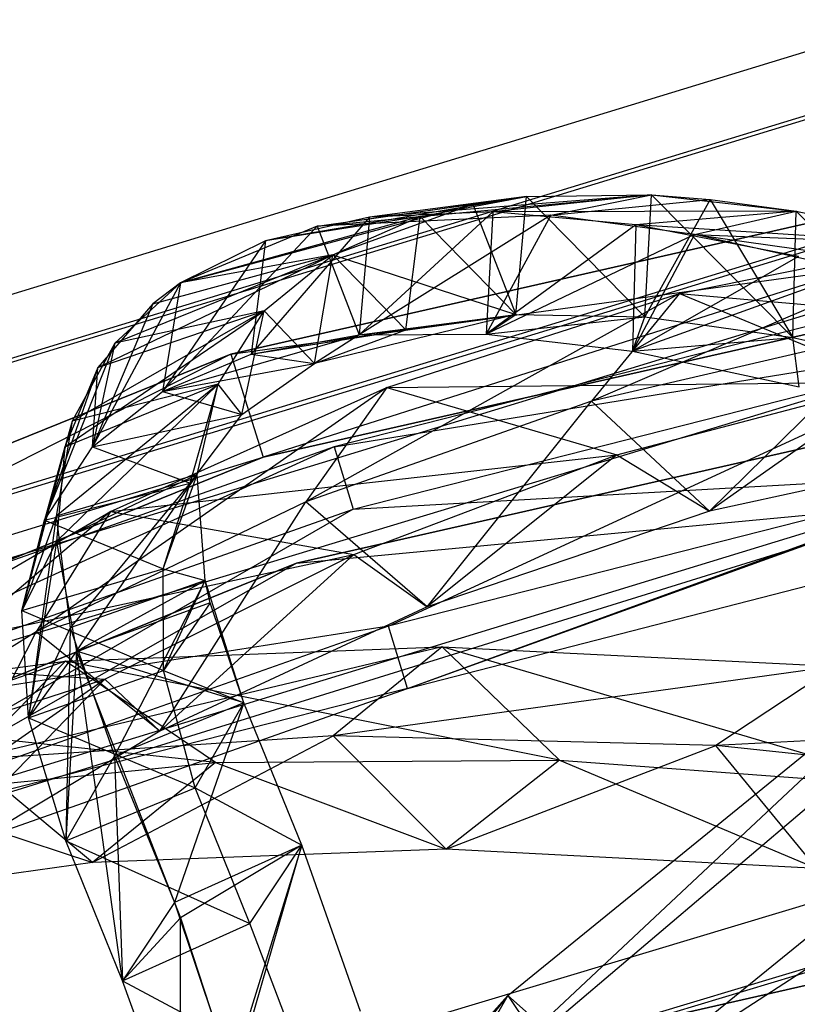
# Model space of a CAD drawing. Extents: x 5.4 to 34.8, y -14.7 to 14.7.
# Tile 219 of 251: x 15.4 to 16.9, y 12.6 to 14.4. Entities that reach past the tile are written whole.
import ezdxf

# ---------------------------------------------------------------- set-up
doc = ezdxf.new("R2010")
doc.units = 0
doc.header["$LTSCALE"] = 2.54
doc.layers.get('0').update_dxf_attribs({"color": 13, "linetype": 'CONTINUOUS'})

# ---------------------------------------------------------------- blocks, each defined once
blk = doc.blocks.new('BOHO_S_PM_7777_STL')
at = {"color": 0}
for p, q in [((17.0587, 14.4114, 7.6533), (14.6027, 13.6606, 7.6533)), ((17.0587, 14.4114, 7.6533), (14.6027, 13.6606, 7.6533)), ((18.072, 14.3075, 10.1567), (15.8034, 13.7934, 10.1567)), ((15.8034, 13.7934, 9.9567), (18.072, 14.3075, 9.9567)), ((15.8034, 13.7934, 9.9567), (18.072, 14.3075, 9.9567)), ((15.8034, 13.7934, 9.9567), (18.072, 14.3075, 10.1567)), ((15.8034, 13.7934, 9.9567), (18.072, 14.3075, 10.1567)), ((18.072, 14.3075, 10.1567), (15.8034, 13.7934, 10.1567)), ((18.072, 14.3075, 10.1567), (15.8632, 13.6025, 10.1567)), ((18.072, 14.3075, 10.1567), (15.8632, 13.6025, 10.1567)), ((14.645, 13.5558, 7.8575), (17.0822, 14.3009, 7.8575)), ((14.645, 13.5558, 7.8575), (17.0822, 14.3009, 7.8575)), ((14.6478, 13.549, 7.4533), (17.0837, 14.2937, 7.4533)), ((14.6478, 13.549, 7.4533), (17.0837, 14.2937, 7.4533)), ((15.8034, 13.7934, 9.9567), (18.1003, 14.1095, 9.9567)), ((15.8034, 13.7934, 9.9567), (18.1003, 14.1095, 9.9567)), ((15.8632, 13.6025, 10.1567), (18.1003, 14.1095, 10.1567)), ((18.1003, 14.1095, 10.1567), (15.8632, 13.6025, 9.9567)), ((15.8632, 13.6025, 9.9567), (18.1003, 14.1095, 9.9567)), ((18.1003, 14.1095, 10.1567), (15.8632, 13.6025, 9.9567)), ((15.8632, 13.6025, 10.1567), (18.1003, 14.1095, 10.1567)), ((15.8632, 13.6025, 9.9567), (18.1003, 14.1095, 9.9567)), ((15.9628, 14.0295, 8.6457), (16.581, 14.0877, 9.817)), ((15.9628, 14.0295, 8.6457), (16.581, 14.0877, 9.817)), ((16.581, 14.0877, 9.817), (16.0598, 14.0464, 9.0108)), ((16.581, 14.0877, 9.817), (16.0598, 14.0464, 9.0108)), ((16.581, 14.0877, 9.817), (16.2877, 14.0562, 9.7619)), ((16.581, 14.0877, 9.817), (16.2877, 14.0562, 9.7619)), ((16.3496, 14.0843, 9.0786), (16.581, 14.0877, 9.817)), ((16.3496, 14.0843, 9.0786), (16.581, 14.0877, 9.817)), ((16.3496, 14.0843, 9.0786), (16.581, 14.0877, 9.817)), ((16.3948, 14.0502, 10.0752), (16.581, 14.0877, 9.817)), ((16.3948, 14.0502, 10.0752), (16.581, 14.0877, 9.817)), ((16.5683, 13.8619, 10.0141), (16.581, 14.0877, 9.817)), ((16.5683, 13.8619, 10.0141), (16.581, 14.0877, 9.817)), ((16.5683, 13.8619, 10.0141), (16.581, 14.0877, 9.817)), ((16.8421, 13.824, 10.7287), (16.581, 14.0877, 9.817)), ((16.581, 14.0877, 9.817), (16.8479, 14.0577, 10.5406)), ((16.8421, 13.824, 10.7287), (16.581, 14.0877, 9.817)), ((16.581, 14.0877, 9.817), (16.8479, 14.0577, 10.5406)), ((16.581, 14.0877, 9.817), (16.6893, 14.0791, 10.1246)), ((16.581, 14.0877, 9.817), (16.6893, 14.0791, 10.1246)), ((17.1307, 14.0726, 7.8618), (14.7325, 13.3394, 7.8618)), ((17.1307, 14.0726, 7.8618), (14.7325, 13.3394, 7.8618)), ((15.71, 13.9249, 7.485), (16.2508, 14.0707, 8.7192)), ((15.71, 13.9249, 7.485), (16.2508, 14.0707, 8.7192)), ((16.3496, 14.0843, 9.0786), (15.8675, 14.0026, 8.2505)), ((16.3496, 14.0843, 9.0786), (15.8675, 14.0026, 8.2505)), ((15.9628, 14.0295, 8.6457), (16.3496, 14.0843, 9.0786)), ((15.9628, 14.0295, 8.6457), (16.3496, 14.0843, 9.0786)), ((15.9628, 14.0295, 8.6457), (16.2508, 14.0707, 8.7192)), ((15.9628, 14.0295, 8.6457), (16.2508, 14.0707, 8.7192)), ((15.9915, 13.9769, 7.5749), (16.2508, 14.0707, 8.7192)), ((15.9915, 13.9769, 7.5749), (16.2508, 14.0707, 8.7192)), ((16.3496, 14.0843, 9.0786), (16.0598, 14.0464, 9.0108)), ((16.3496, 14.0843, 9.0786), (16.0598, 14.0464, 9.0108)), ((16.1533, 14.0474, 8.3299), (16.3496, 14.0843, 9.0786)), ((16.1533, 14.0474, 8.3299), (16.3496, 14.0843, 9.0786)), ((16.2508, 14.0707, 8.7192), (16.3496, 14.0843, 9.0786)), ((16.2508, 14.0707, 8.7192), (16.3496, 14.0843, 9.0786)), ((16.2508, 14.0707, 8.7192), (16.3301, 13.8666, 9.2842)), ((16.2508, 14.0707, 8.7192), (16.3301, 13.8666, 9.2842)), ((16.3301, 13.8666, 9.2842), (16.3496, 14.0843, 9.0786)), ((16.3301, 13.8666, 9.2842), (16.3496, 14.0843, 9.0786)), ((16.3301, 13.8666, 9.2842), (16.3496, 14.0843, 9.0786)), ((16.5683, 13.8619, 10.0141), (16.3496, 14.0843, 9.0786)), ((16.5683, 13.8619, 10.0141), (16.3496, 14.0843, 9.0786)), ((16.3948, 14.0502, 10.0752), (16.6893, 14.0791, 10.1246)), ((16.3948, 14.0502, 10.0752), (16.6893, 14.0791, 10.1246)), ((16.6893, 14.0791, 10.1246), (16.5683, 13.8619, 10.0141)), ((16.6893, 14.0791, 10.1246), (16.5683, 13.8619, 10.0141)), ((16.6893, 14.0791, 10.1246), (16.8421, 13.824, 10.7287)), ((16.6893, 14.0791, 10.1246), (16.8421, 13.824, 10.7287)), ((16.6893, 14.0791, 10.1246), (16.8479, 14.0577, 10.5406)), ((16.6893, 14.0791, 10.1246), (16.8479, 14.0577, 10.5406)), ((14.7352, 13.3326, 7.4575), (17.1322, 14.0654, 7.4575)), ((14.7352, 13.3326, 7.4575), (17.1322, 14.0654, 7.4575)), ((16.2877, 14.0562, 9.7619), (16.0403, 13.8287, 9.2164)), ((16.2877, 14.0562, 9.7619), (16.0403, 13.8287, 9.2164)), ((16.2877, 14.0562, 9.7619), (16.0598, 14.0464, 9.0108)), ((16.2877, 14.0562, 9.7619), (16.0598, 14.0464, 9.0108)), ((16.2877, 14.0562, 9.7619), (16.275, 13.8304, 9.959)), ((16.2877, 14.0562, 9.7619), (16.275, 13.8304, 9.959)), ((16.8479, 14.0577, 10.5406), (16.2877, 14.0562, 9.7619)), ((16.8479, 14.0577, 10.5406), (16.2877, 14.0562, 9.7619)), ((16.5518, 14.0321, 10.4994), (16.2877, 14.0562, 9.7619)), ((16.5518, 14.0321, 10.4994), (16.2877, 14.0562, 9.7619)), ((16.8479, 14.0577, 10.5406), (16.5518, 14.0321, 10.4994)), ((16.8479, 14.0577, 10.5406), (16.5518, 14.0321, 10.4994)), ((16.66, 14.0143, 10.771), (16.8479, 14.0577, 10.5406)), ((16.66, 14.0143, 10.771), (16.8479, 14.0577, 10.5406)), ((16.8421, 13.824, 10.7287), (16.8479, 14.0577, 10.5406)), ((16.8421, 13.824, 10.7287), (16.8479, 14.0577, 10.5406)), ((16.8421, 13.824, 10.7287), (16.8479, 14.0577, 10.5406)), ((17.1518, 13.753, 11.4235), (16.8479, 14.0577, 10.5406)), ((16.8479, 14.0577, 10.5406), (17.1509, 13.9943, 11.2453)), ((17.1518, 13.753, 11.4235), (16.8479, 14.0577, 10.5406)), ((16.8479, 14.0577, 10.5406), (17.1509, 13.9943, 11.2453)), ((16.8479, 14.0577, 10.5406), (17.1509, 13.9943, 11.2453)), ((16.1533, 14.0474, 8.3299), (15.71, 13.9249, 7.485)), ((16.1533, 14.0474, 8.3299), (15.71, 13.9249, 7.485)), ((16.0598, 14.0464, 9.0108), (15.841, 13.7933, 8.4637)), ((16.0598, 14.0464, 9.0108), (15.841, 13.7933, 8.4637)), ((16.1533, 14.0474, 8.3299), (15.8675, 14.0026, 8.2505)), ((16.1533, 14.0474, 8.3299), (15.8675, 14.0026, 8.2505)), ((16.0598, 14.0464, 9.0108), (15.8675, 14.0026, 8.2505)), ((16.0598, 14.0464, 9.0108), (15.8675, 14.0026, 8.2505)), ((16.3948, 14.0502, 10.0752), (15.9628, 14.0295, 8.6457)), ((16.3948, 14.0502, 10.0752), (15.9628, 14.0295, 8.6457)), ((15.9915, 13.9769, 7.5749), (16.1533, 14.0474, 8.3299)), ((15.9915, 13.9769, 7.5749), (16.1533, 14.0474, 8.3299)), ((16.3948, 14.0502, 10.0752), (16.0403, 13.8287, 9.2164)), ((16.3948, 14.0502, 10.0752), (16.0403, 13.8287, 9.2164)), ((16.0598, 14.0464, 9.0108), (16.0403, 13.8287, 9.2164)), ((16.0598, 14.0464, 9.0108), (16.0403, 13.8287, 9.2164)), ((16.1269, 13.838, 8.5431), (16.1533, 14.0474, 8.3299)), ((16.1269, 13.838, 8.5431), (16.1533, 14.0474, 8.3299)), ((16.3301, 13.8666, 9.2842), (16.1533, 14.0474, 8.3299)), ((16.3301, 13.8666, 9.2842), (16.1533, 14.0474, 8.3299)), ((16.3948, 14.0502, 10.0752), (16.275, 13.8304, 9.959)), ((16.3948, 14.0502, 10.0752), (16.275, 13.8304, 9.959)), ((16.66, 14.0143, 10.771), (16.3948, 14.0502, 10.0752)), ((16.66, 14.0143, 10.771), (16.3948, 14.0502, 10.0752)), ((15.9628, 14.0295, 8.6457), (15.6767, 13.7242, 7.7054)), ((15.9628, 14.0295, 8.6457), (15.6767, 13.7242, 7.7054)), ((15.9628, 14.0295, 8.6457), (15.71, 13.9249, 7.485)), ((15.9628, 14.0295, 8.6457), (15.71, 13.9249, 7.485)), ((15.9628, 14.0295, 8.6457), (16.0403, 13.8287, 9.2164)), ((15.9628, 14.0295, 8.6457), (16.0403, 13.8287, 9.2164)), ((16.5518, 14.0321, 10.4994), (16.275, 13.8304, 9.959)), ((16.5518, 14.0321, 10.4994), (16.275, 13.8304, 9.959)), ((17.2019, 14.02, 10.5407), (16.47, 13.7064, 9.6093)), ((17.2019, 14.02, 10.5407), (16.47, 13.7064, 9.6093)), ((16.5518, 14.0321, 10.4994), (16.5459, 13.7984, 10.6875)), ((16.5518, 14.0321, 10.4994), (16.5459, 13.7984, 10.6875)), ((16.8527, 13.9739, 11.2192), (16.5518, 14.0321, 10.4994)), ((17.1509, 13.9943, 11.2453), (16.5518, 14.0321, 10.4994)), ((16.8527, 13.9739, 11.2192), (16.5518, 14.0321, 10.4994)), ((17.1509, 13.9943, 11.2453), (16.5518, 14.0321, 10.4994)), ((16.6325, 13.9052, 9.7644), (17.2019, 14.02, 10.5407)), ((16.6325, 13.9052, 9.7644), (17.2019, 14.02, 10.5407)), ((15.8675, 14.0026, 8.2505), (15.6767, 13.7242, 7.7054)), ((15.8675, 14.0026, 8.2505), (15.6767, 13.7242, 7.7054)), ((15.8675, 14.0026, 8.2505), (15.71, 13.9249, 7.485)), ((15.8675, 14.0026, 8.2505), (15.71, 13.9249, 7.485)), ((15.8675, 14.0026, 8.2505), (15.841, 13.7933, 8.4637)), ((15.8675, 14.0026, 8.2505), (15.841, 13.7933, 8.4637)), ((16.66, 14.0143, 10.771), (16.275, 13.8304, 9.959)), ((16.66, 14.0143, 10.771), (16.275, 13.8304, 9.959)), ((16.66, 14.0143, 10.771), (16.5459, 13.7984, 10.6875)), ((16.66, 14.0143, 10.771), (16.5459, 13.7984, 10.6875)), ((16.9589, 13.9476, 11.4493), (16.66, 14.0143, 10.771)), ((16.66, 14.0143, 10.771), (17.1509, 13.9943, 11.2453)), ((16.66, 14.0143, 10.771), (17.1509, 13.9943, 11.2453)), ((16.66, 14.0143, 10.771), (17.4906, 13.8975, 11.9268)), ((16.66, 14.0143, 10.771), (17.4906, 13.8975, 11.9268)), ((16.9589, 13.9476, 11.4493), (16.66, 14.0143, 10.771)), ((15.5573, 13.7686, 6.4594), (15.9915, 13.9769, 7.5749)), ((15.5573, 13.7686, 6.4594), (15.9915, 13.9769, 7.5749)), ((15.9915, 13.9769, 7.5749), (15.5889, 13.8135, 6.7178)), ((15.9915, 13.9769, 7.5749), (15.5889, 13.8135, 6.7178)), ((15.6588, 13.886, 7.1896), (15.9915, 13.9769, 7.5749)), ((15.6588, 13.886, 7.1896), (15.9915, 13.9769, 7.5749)), ((15.9915, 13.9769, 7.5749), (15.71, 13.9249, 7.485)), ((15.9915, 13.9769, 7.5749), (15.71, 13.9249, 7.485)), ((15.9915, 13.9769, 7.5749), (15.71, 13.9249, 7.485)), ((15.9915, 13.9769, 7.5749), (15.71, 13.9249, 7.485)), ((15.8651, 13.8732, 6.8186), (15.9915, 13.9769, 7.5749)), ((15.8651, 13.8732, 6.8186), (15.9915, 13.9769, 7.5749)), ((15.8651, 13.8732, 6.8186), (15.9915, 13.9769, 7.5749)), ((15.9581, 13.7762, 7.7953), (15.9915, 13.9769, 7.5749)), ((15.9581, 13.7762, 7.7953), (15.9915, 13.9769, 7.5749)), ((15.9581, 13.7762, 7.7953), (15.9915, 13.9769, 7.5749)), ((16.1269, 13.838, 8.5431), (15.9915, 13.9769, 7.5749)), ((16.1269, 13.838, 8.5431), (15.9915, 13.9769, 7.5749)), ((15.9915, 13.9769, 7.5749), (16.3301, 13.8666, 9.2842)), ((15.9915, 13.9769, 7.5749), (16.3301, 13.8666, 9.2842)), ((16.8527, 13.9739, 11.2192), (16.5459, 13.7984, 10.6875)), ((16.8527, 13.9739, 11.2192), (16.5459, 13.7984, 10.6875)), ((14.7776, 13.2278, 7.6618), (17.1557, 13.9548, 7.6618)), ((14.7776, 13.2278, 7.6618), (17.1557, 13.9548, 7.6618)), ((16.9589, 13.9476, 11.4493), (16.5459, 13.7984, 10.6875)), ((16.9589, 13.9476, 11.4493), (16.5459, 13.7984, 10.6875)), ((15.71, 13.9249, 7.485), (15.5476, 13.6216, 6.9447)), ((15.71, 13.9249, 7.485), (15.5476, 13.6216, 6.9447)), ((15.71, 13.9249, 7.485), (15.5476, 13.6216, 6.9447)), ((15.71, 13.9249, 7.485), (15.5889, 13.8135, 6.7178)), ((15.71, 13.9249, 7.485), (15.5889, 13.8135, 6.7178)), ((15.71, 13.9249, 7.485), (15.6588, 13.886, 7.1896)), ((15.71, 13.9249, 7.485), (15.6588, 13.886, 7.1896)), ((15.71, 13.9249, 7.485), (15.6767, 13.7242, 7.7054)), ((15.71, 13.9249, 7.485), (15.6767, 13.7242, 7.7054)), ((15.71, 13.9249, 7.485), (15.6767, 13.7242, 7.7054)), ((17.2321, 13.9369, 12.1533), (15.9944, 13.6218, 12.1533)), ((17.2321, 13.9369, 12.1533), (15.9944, 13.6218, 12.1533)), ((18.1294, 13.9068, 4.4547), (15.9244, 13.4071, 4.4547)), ((15.9244, 13.4071, 4.4547), (18.1294, 13.9068, 4.6547)), ((15.9244, 13.4071, 4.4547), (18.1294, 13.9068, 4.6547)), ((15.9244, 13.4071, 4.6547), (18.1294, 13.9068, 4.6547)), ((18.1294, 13.9068, 4.4547), (15.9244, 13.4071, 4.4547)), ((15.9244, 13.4071, 4.6547), (18.1294, 13.9068, 4.6547)), ((16.6325, 13.9052, 9.7644), (15.9421, 13.5199, 8.8201)), ((16.6325, 13.9052, 9.7644), (15.9421, 13.5199, 8.8201)), ((16.0918, 13.7314, 8.9712), (16.6325, 13.9052, 9.7644)), ((16.0918, 13.7314, 8.9712), (16.6325, 13.9052, 9.7644)), ((16.6325, 13.9052, 9.7644), (16.47, 13.7064, 9.6093)), ((16.6325, 13.9052, 9.7644), (16.47, 13.7064, 9.6093)), ((16.6325, 13.9052, 9.7644), (17.0273, 13.7417, 10.0428)), ((16.6325, 13.9052, 9.7644), (17.0273, 13.7417, 10.0428)), ((16.6325, 13.9052, 9.7644), (17.5617, 13.8236, 10.749)), ((16.6325, 13.9052, 9.7644), (17.5617, 13.8236, 10.749)), ((15.4962, 13.6218, 5.7317), (15.8651, 13.8732, 6.8186)), ((15.4962, 13.6218, 5.7317), (15.8651, 13.8732, 6.8186)), ((15.8651, 13.8732, 6.8186), (15.5101, 13.6694, 5.952)), ((15.8651, 13.8732, 6.8186), (15.5101, 13.6694, 5.952)), ((15.6588, 13.886, 7.1896), (15.5476, 13.6216, 6.9447)), ((15.6588, 13.886, 7.1896), (15.5476, 13.6216, 6.9447)), ((15.6588, 13.886, 7.1896), (15.5573, 13.7686, 6.4594)), ((15.6588, 13.886, 7.1896), (15.5573, 13.7686, 6.4594)), ((15.5573, 13.7686, 6.4594), (15.8651, 13.8732, 6.8186)), ((15.5573, 13.7686, 6.4594), (15.8651, 13.8732, 6.8186)), ((15.8651, 13.8732, 6.8186), (15.5889, 13.8135, 6.7178)), ((15.8651, 13.8732, 6.8186), (15.5889, 13.8135, 6.7178)), ((15.7795, 13.7375, 6.0653), (15.8651, 13.8732, 6.8186)), ((15.7795, 13.7375, 6.0653), (15.8651, 13.8732, 6.8186)), ((15.7795, 13.7375, 6.0653), (15.8651, 13.8732, 6.8186)), ((15.8238, 13.6814, 7.0455), (15.8651, 13.8732, 6.8186)), ((15.8238, 13.6814, 7.0455), (15.8651, 13.8732, 6.8186)), ((15.9581, 13.7762, 7.7953), (15.8651, 13.8732, 6.8186)), ((15.9581, 13.7762, 7.7953), (15.8651, 13.8732, 6.8186)), ((16.3301, 13.8666, 9.2842), (15.9581, 13.7762, 7.7953)), ((16.3301, 13.8666, 9.2842), (15.9581, 13.7762, 7.7953)), ((16.0403, 13.8287, 9.2164), (16.3301, 13.8666, 9.2842)), ((16.0403, 13.8287, 9.2164), (16.3301, 13.8666, 9.2842)), ((16.0403, 13.8287, 9.2164), (16.3301, 13.8666, 9.2842)), ((16.1269, 13.838, 8.5431), (16.3301, 13.8666, 9.2842)), ((16.1269, 13.838, 8.5431), (16.3301, 13.8666, 9.2842)), ((16.275, 13.8304, 9.959), (16.3301, 13.8666, 9.2842)), ((16.275, 13.8304, 9.959), (16.3301, 13.8666, 9.2842)), ((16.275, 13.8304, 9.959), (16.5683, 13.8619, 10.0141)), ((16.275, 13.8304, 9.959), (16.5683, 13.8619, 10.0141)), ((16.3301, 13.8666, 9.2842), (16.5683, 13.8619, 10.0141)), ((16.3301, 13.8666, 9.2842), (16.5683, 13.8619, 10.0141)), ((16.5459, 13.7984, 10.6875), (16.5683, 13.8619, 10.0141)), ((16.5459, 13.7984, 10.6875), (16.5683, 13.8619, 10.0141)), ((16.5683, 13.8619, 10.0141), (16.8421, 13.824, 10.7287)), ((16.5683, 13.8619, 10.0141), (16.8421, 13.824, 10.7287)), ((16.5683, 13.8619, 10.0141), (16.8421, 13.824, 10.7287)), ((15.841, 13.7933, 8.4637), (16.1269, 13.838, 8.5431)), ((15.841, 13.7933, 8.4637), (16.1269, 13.838, 8.5431)), ((15.9581, 13.7762, 7.7953), (16.1269, 13.838, 8.5431)), ((15.9581, 13.7762, 7.7953), (16.1269, 13.838, 8.5431)), ((16.0403, 13.8287, 9.2164), (16.1269, 13.838, 8.5431)), ((16.0403, 13.8287, 9.2164), (16.1269, 13.838, 8.5431)), ((17.0263, 13.8355, 10.3822), (16.47, 13.7064, 9.6093)), ((17.0263, 13.8355, 10.3822), (16.47, 13.7064, 9.6093)), ((16.6877, 13.5027, 9.6423), (17.0263, 13.8355, 10.3822)), ((16.6877, 13.5027, 9.6423), (17.0263, 13.8355, 10.3822)), ((14.8323, 13.0922, 12.3575), (17.2551, 13.8263, 12.3575)), ((14.8323, 13.0922, 12.3575), (17.2551, 13.8263, 12.3575)), ((15.6767, 13.7242, 7.7054), (16.0403, 13.8287, 9.2164)), ((15.6767, 13.7242, 7.7054), (16.0403, 13.8287, 9.2164)), ((15.841, 13.7933, 8.4637), (16.0403, 13.8287, 9.2164)), ((15.841, 13.7933, 8.4637), (16.0403, 13.8287, 9.2164)), ((16.0403, 13.8287, 9.2164), (15.9581, 13.7762, 7.7953)), ((16.0403, 13.8287, 9.2164), (15.9581, 13.7762, 7.7953)), ((15.9944, 13.6218, 12.1533), (17.2551, 13.8263, 12.3575)), ((15.9944, 13.6218, 12.1533), (17.2551, 13.8263, 12.3575)), ((16.0294, 13.5066, 11.9533), (17.2565, 13.8191, 11.9533)), ((16.0294, 13.5066, 11.9533), (17.2565, 13.8191, 11.9533)), ((16.0403, 13.8287, 9.2164), (16.275, 13.8304, 9.959)), ((16.0403, 13.8287, 9.2164), (16.275, 13.8304, 9.959)), ((16.0403, 13.8287, 9.2164), (16.275, 13.8304, 9.959)), ((16.0949, 13.2903, 12.3618), (17.2551, 13.8263, 12.3575)), ((16.0949, 13.2903, 12.3618), (17.2551, 13.8263, 12.3575)), ((16.275, 13.8304, 9.959), (16.5459, 13.7984, 10.6875)), ((16.275, 13.8304, 9.959), (16.5459, 13.7984, 10.6875)), ((16.275, 13.8304, 9.959), (16.5459, 13.7984, 10.6875)), ((16.5459, 13.7984, 10.6875), (16.8421, 13.824, 10.7287)), ((16.5459, 13.7984, 10.6875), (16.8421, 13.824, 10.7287)), ((16.8536, 13.7326, 11.3974), (16.8421, 13.824, 10.7287)), ((16.8421, 13.824, 10.7287), (17.1518, 13.753, 11.4235)), ((16.8536, 13.7326, 11.3974), (16.8421, 13.824, 10.7287)), ((16.8421, 13.824, 10.7287), (17.1518, 13.753, 11.4235)), ((15.5889, 13.8135, 6.7178), (15.4589, 13.4863, 6.1841)), ((15.5889, 13.8135, 6.7178), (15.4589, 13.4863, 6.1841)), ((15.5889, 13.8135, 6.7178), (15.5101, 13.6694, 5.952)), ((15.5889, 13.8135, 6.7178), (15.5101, 13.6694, 5.952)), ((15.5889, 13.8135, 6.7178), (15.5476, 13.6216, 6.9447)), ((15.5889, 13.8135, 6.7178), (15.5476, 13.6216, 6.9447)), ((16.5459, 13.7984, 10.6875), (16.8536, 13.7326, 11.3974)), ((16.5459, 13.7984, 10.6875), (16.8536, 13.7326, 11.3974)), ((16.5459, 13.7984, 10.6875), (16.8536, 13.7326, 11.3974)), ((15.8034, 13.7934, 10.1567), (13.6467, 12.922, 10.1567)), ((13.6467, 12.922, 9.9567), (15.8034, 13.7934, 9.9567)), ((13.6467, 12.922, 9.9567), (15.8034, 13.7934, 9.9567)), ((13.6467, 12.922, 9.9567), (15.8034, 13.7934, 10.1567)), ((13.6467, 12.922, 9.9567), (15.8034, 13.7934, 10.1567)), ((15.8034, 13.7934, 10.1567), (13.6467, 12.922, 10.1567)), ((15.8034, 13.7934, 10.1567), (13.7363, 12.7432, 10.1567)), ((15.8034, 13.7934, 10.1567), (13.7363, 12.7432, 10.1567)), ((15.6767, 13.7242, 7.7054), (15.841, 13.7933, 8.4637)), ((15.6767, 13.7242, 7.7054), (15.841, 13.7933, 8.4637)), ((15.8034, 13.7934, 10.1567), (15.8632, 13.6025, 10.1567)), ((15.8034, 13.7934, 10.1567), (15.8632, 13.6025, 10.1567)), ((15.8034, 13.7934, 9.9567), (15.8632, 13.6025, 9.9567)), ((15.8034, 13.7934, 9.9567), (15.8632, 13.6025, 9.9567)), ((15.8034, 13.7934, 9.9567), (15.8034, 13.7934, 10.1567)), ((15.8034, 13.7934, 9.9567), (15.8034, 13.7934, 10.1567)), ((15.841, 13.7933, 8.4637), (15.9581, 13.7762, 7.7953)), ((15.841, 13.7933, 8.4637), (15.9581, 13.7762, 7.7953)), ((15.5573, 13.7686, 6.4594), (15.4589, 13.4863, 6.1841)), ((15.5573, 13.7686, 6.4594), (15.4589, 13.4863, 6.1841)), ((15.5573, 13.7686, 6.4594), (15.4962, 13.6218, 5.7317)), ((15.5573, 13.7686, 6.4594), (15.4962, 13.6218, 5.7317)), ((15.5476, 13.6216, 6.9447), (15.5573, 13.7686, 6.4594)), ((15.5476, 13.6216, 6.9447), (15.5573, 13.7686, 6.4594)), ((15.6767, 13.7242, 7.7054), (15.9581, 13.7762, 7.7953)), ((15.6767, 13.7242, 7.7054), (15.9581, 13.7762, 7.7953)), ((15.6767, 13.7242, 7.7054), (15.9581, 13.7762, 7.7953)), ((15.8238, 13.6814, 7.0455), (15.9581, 13.7762, 7.7953)), ((15.8238, 13.6814, 7.0455), (15.9581, 13.7762, 7.7953)), ((16.0918, 13.7314, 8.9712), (17.0273, 13.7417, 10.0428)), ((16.0918, 13.7314, 8.9712), (17.0273, 13.7417, 10.0428)), ((16.5166, 13.607, 9.3192), (17.0273, 13.7417, 10.0428)), ((16.5166, 13.607, 9.3192), (17.0273, 13.7417, 10.0428)), ((17.0273, 13.7417, 10.0428), (16.6877, 13.5027, 9.6423)), ((17.0273, 13.7417, 10.0428), (16.6877, 13.5027, 9.6423)), ((16.0918, 13.7314, 8.9712), (15.4432, 13.2798, 8.0189)), ((16.0918, 13.7314, 8.9712), (15.4432, 13.2798, 8.0189)), ((15.7795, 13.7375, 6.0653), (15.4803, 13.4936, 5.1913)), ((15.7795, 13.7375, 6.0653), (15.4803, 13.4936, 5.1913)), ((15.4812, 13.4467, 5.0094), (15.7795, 13.7375, 6.0653)), ((15.4812, 13.4467, 5.0094), (15.7795, 13.7375, 6.0653)), ((15.4962, 13.6218, 5.7317), (15.7795, 13.7375, 6.0653)), ((15.4962, 13.6218, 5.7317), (15.7795, 13.7375, 6.0653)), ((15.7795, 13.7375, 6.0653), (15.5101, 13.6694, 5.952)), ((15.7795, 13.7375, 6.0653), (15.5101, 13.6694, 5.952)), ((15.5476, 13.6216, 6.9447), (15.6767, 13.7242, 7.7054)), ((15.5476, 13.6216, 6.9447), (15.6767, 13.7242, 7.7054)), ((15.5808, 13.5026, 8.1653), (16.0918, 13.7314, 8.9712)), ((15.5808, 13.5026, 8.1653), (16.0918, 13.7314, 8.9712)), ((15.6767, 13.7242, 7.7054), (15.8238, 13.6814, 7.0455)), ((15.6767, 13.7242, 7.7054), (15.8238, 13.6814, 7.0455)), ((15.7283, 13.5544, 6.2974), (15.7795, 13.7375, 6.0653)), ((15.7283, 13.5544, 6.2974), (15.7795, 13.7375, 6.0653)), ((15.741, 13.5709, 5.3182), (15.7795, 13.7375, 6.0653)), ((15.741, 13.5709, 5.3182), (15.7795, 13.7375, 6.0653)), ((15.741, 13.5709, 5.3182), (15.7795, 13.7375, 6.0653)), ((15.8238, 13.6814, 7.0455), (15.7795, 13.7375, 6.0653)), ((15.8238, 13.6814, 7.0455), (15.7795, 13.7375, 6.0653)), ((16.0918, 13.7314, 8.9712), (15.9421, 13.5199, 8.8201)), ((16.0918, 13.7314, 8.9712), (15.9421, 13.5199, 8.8201)), ((16.0918, 13.7314, 8.9712), (16.5166, 13.607, 9.3192)), ((16.0918, 13.7314, 8.9712), (16.5166, 13.607, 9.3192)), ((16.47, 13.7064, 9.6093), (15.9421, 13.5199, 8.8201)), ((16.47, 13.7064, 9.6093), (15.9421, 13.5199, 8.8201)), ((16.1659, 13.3263, 8.8692), (16.47, 13.7064, 9.6093)), ((16.1659, 13.3263, 8.8692), (16.47, 13.7064, 9.6093)), ((16.6877, 13.5027, 9.6423), (16.47, 13.7064, 9.6093)), ((16.6877, 13.5027, 9.6423), (16.47, 13.7064, 9.6093)), ((15.5101, 13.6694, 5.952), (15.4172, 13.3191, 5.4271)), ((15.5101, 13.6694, 5.952), (15.4172, 13.3191, 5.4271)), ((15.5101, 13.6694, 5.952), (15.4589, 13.4863, 6.1841)), ((15.5101, 13.6694, 5.952), (15.4589, 13.4863, 6.1841)), ((15.5101, 13.6694, 5.952), (15.4803, 13.4936, 5.1913)), ((15.5101, 13.6694, 5.952), (15.4803, 13.4936, 5.1913)), ((15.5476, 13.6216, 6.9447), (15.8238, 13.6814, 7.0455)), ((15.5476, 13.6216, 6.9447), (15.8238, 13.6814, 7.0455)), ((15.7283, 13.5544, 6.2974), (15.8238, 13.6814, 7.0455)), ((15.7283, 13.5544, 6.2974), (15.8238, 13.6814, 7.0455)), ((15.9944, 13.6218, 12.1533), (14.79, 13.197, 12.1533)), ((15.9944, 13.6218, 12.1533), (14.79, 13.197, 12.1533)), ((15.9944, 13.6218, 12.1533), (14.8323, 13.0922, 12.3575)), ((15.9944, 13.6218, 12.1533), (14.8323, 13.0922, 12.3575)), ((15.4962, 13.6218, 5.7317), (15.4172, 13.3191, 5.4271)), ((15.4962, 13.6218, 5.7317), (15.4172, 13.3191, 5.4271)), ((15.4962, 13.6218, 5.7317), (15.4589, 13.4863, 6.1841)), ((15.4962, 13.6218, 5.7317), (15.4589, 13.4863, 6.1841)), ((15.4589, 13.4863, 6.1841), (15.5476, 13.6216, 6.9447)), ((15.4589, 13.4863, 6.1841), (15.5476, 13.6216, 6.9447)), ((15.4589, 13.4863, 6.1841), (15.5476, 13.6216, 6.9447)), ((15.4962, 13.6218, 5.7317), (15.4812, 13.4467, 5.0094)), ((15.4962, 13.6218, 5.7317), (15.4812, 13.4467, 5.0094)), ((15.5476, 13.6216, 6.9447), (15.7283, 13.5544, 6.2974)), ((15.5476, 13.6216, 6.9447), (15.7283, 13.5544, 6.2974)), ((15.9944, 13.6218, 12.1533), (16.0294, 13.5066, 11.9533)), ((15.9944, 13.6218, 12.1533), (16.0294, 13.5066, 11.9533)), ((17.2364, 13.622, 10.3979), (16.6877, 13.5027, 9.6423)), ((17.2364, 13.622, 10.3979), (16.6877, 13.5027, 9.6423)), ((13.6467, 12.922, 9.9567), (15.8632, 13.6025, 9.9567)), ((13.6467, 12.922, 9.9567), (15.8632, 13.6025, 9.9567)), ((13.7363, 12.7432, 10.1567), (15.8632, 13.6025, 10.1567)), ((15.8632, 13.6025, 10.1567), (13.7363, 12.7432, 9.9567)), ((13.7363, 12.7432, 9.9567), (15.8632, 13.6025, 9.9567)), ((15.8632, 13.6025, 10.1567), (13.7363, 12.7432, 9.9567)), ((13.7363, 12.7432, 10.1567), (15.8632, 13.6025, 10.1567)), ((13.7363, 12.7432, 9.9567), (15.8632, 13.6025, 9.9567)), ((15.5808, 13.5026, 8.1653), (16.5166, 13.607, 9.3192)), ((15.5808, 13.5026, 8.1653), (16.5166, 13.607, 9.3192)), ((15.8632, 13.6025, 10.1567), (15.8632, 13.6025, 9.9567)), ((15.8632, 13.6025, 10.1567), (15.8632, 13.6025, 9.9567)), ((16.0306, 13.4228, 8.5819), (16.5166, 13.607, 9.3192)), ((16.0306, 13.4228, 8.5819), (16.5166, 13.607, 9.3192)), ((17.3024, 13.5977, 12.3618), (16.0949, 13.2903, 12.3618)), ((17.3024, 13.5977, 12.3618), (16.0949, 13.2903, 12.3618)), ((16.1298, 13.1751, 12.1618), (17.3024, 13.5977, 12.3618)), ((16.1298, 13.1751, 12.1618), (17.3024, 13.5977, 12.3618)), ((16.5166, 13.607, 9.3192), (16.1659, 13.3263, 8.8692)), ((16.5166, 13.607, 9.3192), (16.1659, 13.3263, 8.8692)), ((16.5166, 13.607, 9.3192), (16.6877, 13.5027, 9.6423)), ((16.5166, 13.607, 9.3192), (16.6877, 13.5027, 9.6423)), ((14.9235, 12.8694, 11.9575), (17.2278, 13.5745, 11.9575)), ((14.9235, 12.8694, 11.9575), (17.2278, 13.5745, 11.9575)), ((15.741, 13.5709, 5.3182), (15.4803, 13.4936, 5.1913)), ((15.741, 13.5709, 5.3182), (15.4803, 13.4936, 5.1913)), ((15.4812, 13.4467, 5.0094), (15.741, 13.5709, 5.3182)), ((15.4812, 13.4467, 5.0094), (15.741, 13.5709, 5.3182)), ((15.741, 13.5709, 5.3182), (15.506, 13.2873, 4.4391)), ((15.741, 13.5709, 5.3182), (15.506, 13.2873, 4.4391)), ((15.5178, 13.2442, 4.2956), (15.741, 13.5709, 5.3182)), ((15.5178, 13.2442, 4.2956), (15.741, 13.5709, 5.3182)), ((15.6779, 13.3964, 5.554), (15.741, 13.5709, 5.3182)), ((15.6779, 13.3964, 5.554), (15.741, 13.5709, 5.3182)), ((15.7283, 13.5544, 6.2974), (15.741, 13.5709, 5.3182)), ((15.7283, 13.5544, 6.2974), (15.741, 13.5709, 5.3182)), ((15.7555, 13.3747, 4.5808), (15.741, 13.5709, 5.3182)), ((15.7555, 13.3747, 4.5808), (15.741, 13.5709, 5.3182)), ((15.7555, 13.3747, 4.5808), (15.741, 13.5709, 5.3182)), ((16.0294, 13.5066, 11.9533), (17.2278, 13.5745, 11.9575)), ((16.0294, 13.5066, 11.9533), (17.2278, 13.5745, 11.9575)), ((16.1298, 13.1751, 12.1618), (17.2278, 13.5745, 11.9575)), ((16.1298, 13.1751, 12.1618), (17.2278, 13.5745, 11.9575)), ((15.4589, 13.4863, 6.1841), (15.7283, 13.5544, 6.2974)), ((15.4589, 13.4863, 6.1841), (15.7283, 13.5544, 6.2974)), ((15.6779, 13.3964, 5.554), (15.7283, 13.5544, 6.2974)), ((15.6779, 13.3964, 5.554), (15.7283, 13.5544, 6.2974)), ((14.8351, 13.0854, 11.9533), (16.0294, 13.5066, 11.9533)), ((14.8351, 13.0854, 11.9533), (16.0294, 13.5066, 11.9533)), ((16.0294, 13.5066, 11.9533), (14.9235, 12.8694, 11.9575)), ((16.0294, 13.5066, 11.9533), (14.9235, 12.8694, 11.9575)), ((17.1183, 13.5192, 4.4547), (14.9341, 12.8404, 4.4547)), ((17.1183, 13.5192, 4.6547), (14.9341, 12.8404, 4.4547)), ((17.1183, 13.5192, 4.4547), (14.9341, 12.8404, 4.4547)), ((17.1183, 13.5192, 4.6547), (14.9341, 12.8404, 4.4547)), ((17.1183, 13.5192, 4.6547), (14.9341, 12.8404, 4.6547)), ((17.1183, 13.5192, 4.6547), (14.9341, 12.8404, 4.6547)), ((15.9421, 13.5199, 8.8201), (15.4432, 13.2798, 8.0189)), ((15.9421, 13.5199, 8.8201), (15.4432, 13.2798, 8.0189)), ((15.6719, 13.0965, 8.0828), (15.9421, 13.5199, 8.8201)), ((15.6719, 13.0965, 8.0828), (15.9421, 13.5199, 8.8201)), ((15.9244, 13.4071, 4.4547), (17.1183, 13.5192, 4.4547)), ((15.9244, 13.4071, 4.4547), (17.1183, 13.5192, 4.4547)), ((15.9244, 13.4071, 4.6547), (17.1183, 13.5192, 4.6547)), ((15.9244, 13.4071, 4.6547), (17.1183, 13.5192, 4.6547)), ((16.1659, 13.3263, 8.8692), (15.9421, 13.5199, 8.8201)), ((16.1659, 13.3263, 8.8692), (15.9421, 13.5199, 8.8201)), ((15.5808, 13.5026, 8.1653), (14.9743, 12.9898, 7.2098)), ((15.5808, 13.5026, 8.1653), (14.9743, 12.9898, 7.2098)), ((15.1002, 13.2226, 7.3511), (15.5808, 13.5026, 8.1653)), ((15.1002, 13.2226, 7.3511), (15.5808, 13.5026, 8.1653)), ((15.4803, 13.4936, 5.1913), (15.4172, 13.3191, 5.4271)), ((15.4803, 13.4936, 5.1913), (15.4172, 13.3191, 5.4271)), ((15.4803, 13.4936, 5.1913), (15.4292, 13.1211, 4.6768)), ((15.4803, 13.4936, 5.1913), (15.4292, 13.1211, 4.6768)), ((15.5808, 13.5026, 8.1653), (15.4432, 13.2798, 8.0189)), ((15.5808, 13.5026, 8.1653), (15.4432, 13.2798, 8.0189)), ((15.4803, 13.4936, 5.1913), (15.506, 13.2873, 4.4391)), ((15.4803, 13.4936, 5.1913), (15.506, 13.2873, 4.4391)), ((15.5808, 13.5026, 8.1653), (16.0306, 13.4228, 8.5819)), ((15.5808, 13.5026, 8.1653), (16.0306, 13.4228, 8.5819)), ((16.6877, 13.5027, 9.6423), (16.1659, 13.3263, 8.8692)), ((16.6877, 13.5027, 9.6423), (16.1659, 13.3263, 8.8692)), ((15.4172, 13.3191, 5.4271), (15.4589, 13.4863, 6.1841)), ((15.4172, 13.3191, 5.4271), (15.4589, 13.4863, 6.1841)), ((15.4172, 13.3191, 5.4271), (15.4589, 13.4863, 6.1841)), ((15.4589, 13.4863, 6.1841), (15.6779, 13.3964, 5.554)), ((15.4589, 13.4863, 6.1841), (15.6779, 13.3964, 5.554)), ((16.1298, 13.1751, 12.1618), (17.2513, 13.464, 12.1618)), ((16.1298, 13.1751, 12.1618), (17.2513, 13.464, 12.1618)), ((15.4812, 13.4467, 5.0094), (15.4172, 13.3191, 5.4271)), ((15.4812, 13.4467, 5.0094), (15.4172, 13.3191, 5.4271)), ((15.4812, 13.4467, 5.0094), (15.4292, 13.1211, 4.6768)), ((15.4812, 13.4467, 5.0094), (15.4292, 13.1211, 4.6768)), ((15.4812, 13.4467, 5.0094), (15.5178, 13.2442, 4.2956)), ((15.4812, 13.4467, 5.0094), (15.5178, 13.2442, 4.2956)), ((15.1002, 13.2226, 7.3511), (16.0306, 13.4228, 8.5819)), ((15.1002, 13.2226, 7.3511), (16.0306, 13.4228, 8.5819)), ((15.5701, 13.1922, 7.8345), (16.0306, 13.4228, 8.5819)), ((15.5701, 13.1922, 7.8345), (16.0306, 13.4228, 8.5819)), ((16.0306, 13.4228, 8.5819), (15.6719, 13.0965, 8.0828)), ((16.0306, 13.4228, 8.5819), (15.6719, 13.0965, 8.0828)), ((16.0306, 13.4228, 8.5819), (16.1659, 13.3263, 8.8692)), ((16.0306, 13.4228, 8.5819), (16.1659, 13.3263, 8.8692)), ((15.9244, 13.4071, 4.4547), (13.8281, 12.5601, 4.4547)), ((13.8281, 12.5601, 4.4547), (15.9244, 13.4071, 4.6547)), ((13.8281, 12.5601, 4.4547), (15.9244, 13.4071, 4.6547)), ((13.8281, 12.5601, 4.6547), (15.9244, 13.4071, 4.6547)), ((15.9244, 13.4071, 4.4547), (13.8281, 12.5601, 4.4547)), ((13.8281, 12.5601, 4.6547), (15.9244, 13.4071, 4.6547)), ((15.9244, 13.4071, 4.4547), (14.9341, 12.8404, 4.4547)), ((15.9244, 13.4071, 4.4547), (14.9341, 12.8404, 4.4547)), ((15.9244, 13.4071, 4.6547), (14.9341, 12.8404, 4.6547)), ((15.9244, 13.4071, 4.6547), (14.9341, 12.8404, 4.6547)), ((15.4172, 13.3191, 5.4271), (15.6779, 13.3964, 5.554)), ((15.4172, 13.3191, 5.4271), (15.6779, 13.3964, 5.554)), ((15.6788, 13.2084, 4.8185), (15.6779, 13.3964, 5.554)), ((15.6779, 13.3964, 5.554), (15.7555, 13.3747, 4.5808)), ((15.6779, 13.3964, 5.554), (15.7555, 13.3747, 4.5808)), ((15.6788, 13.2084, 4.8185), (15.6779, 13.3964, 5.554)), ((15.9244, 13.4071, 4.4547), (15.9244, 13.4071, 4.6547)), ((15.9244, 13.4071, 4.4547), (15.9244, 13.4071, 4.6547)), ((15.7555, 13.3747, 4.5808), (15.506, 13.2873, 4.4391)), ((15.7555, 13.3747, 4.5808), (15.506, 13.2873, 4.4391)), ((15.5178, 13.2442, 4.2956), (15.7555, 13.3747, 4.5808)), ((15.5178, 13.2442, 4.2956), (15.7555, 13.3747, 4.5808)), ((15.7555, 13.3747, 4.5808), (15.5882, 13.0509, 3.6999)), ((15.7555, 13.3747, 4.5808), (15.5882, 13.0509, 3.6999)), ((15.6788, 13.2084, 4.8185), (15.7555, 13.3747, 4.5808)), ((15.6788, 13.2084, 4.8185), (15.7555, 13.3747, 4.5808)), ((15.6788, 13.2084, 4.8185), (15.7555, 13.3747, 4.5808)), ((15.827, 13.1486, 3.8537), (15.7555, 13.3747, 4.5808)), ((15.827, 13.1486, 3.8537), (15.7555, 13.3747, 4.5808)), ((15.765, 13.3336, 4.4402), (15.7555, 13.3747, 4.5808)), ((15.765, 13.3336, 4.4402), (15.7555, 13.3747, 4.5808)), ((15.765, 13.3336, 4.4402), (15.5178, 13.2442, 4.2956)), ((15.765, 13.3336, 4.4402), (15.5178, 13.2442, 4.2956)), ((16.1659, 13.3263, 8.8692), (15.6719, 13.0965, 8.0828)), ((16.1659, 13.3263, 8.8692), (15.6719, 13.0965, 8.0828)), ((15.765, 13.3336, 4.4402), (15.6788, 13.2084, 4.8185)), ((15.765, 13.3336, 4.4402), (15.6788, 13.2084, 4.8185)), ((15.827, 13.1486, 3.8537), (15.765, 13.3336, 4.4402)), ((15.827, 13.1486, 3.8537), (15.765, 13.3336, 4.4402)), ((17.1985, 13.3262, 4.9012), (16.1751, 12.367, 3.1935)), ((17.1985, 13.3262, 4.9012), (16.1751, 12.367, 3.1935)), ((16.3155, 12.6078, 3.3043), (17.1985, 13.3262, 4.9012)), ((16.3155, 12.6078, 3.3043), (17.1985, 13.3262, 4.9012)), ((15.4292, 13.1211, 4.6768), (15.4172, 13.3191, 5.4271)), ((15.4172, 13.3191, 5.4271), (15.6788, 13.2084, 4.8185)), ((15.4172, 13.3191, 5.4271), (15.6788, 13.2084, 4.8185)), ((15.4292, 13.1211, 4.6768), (15.4172, 13.3191, 5.4271)), ((15.4292, 13.1211, 4.6768), (15.4172, 13.3191, 5.4271)), ((16.0949, 13.2903, 12.3618), (14.8323, 13.0922, 12.3575)), ((16.0949, 13.2903, 12.3618), (14.8323, 13.0922, 12.3575)), ((16.0949, 13.2903, 12.3618), (14.9198, 12.8758, 12.3618)), ((16.0949, 13.2903, 12.3618), (14.9198, 12.8758, 12.3618)), ((15.506, 13.2873, 4.4391), (15.4292, 13.1211, 4.6768)), ((15.506, 13.2873, 4.4391), (15.4292, 13.1211, 4.6768)), ((15.506, 13.2873, 4.4391), (15.4983, 12.8936, 3.9392)), ((15.506, 13.2873, 4.4391), (15.4983, 12.8936, 3.9392)), ((15.506, 13.2873, 4.4391), (15.5882, 13.0509, 3.6999)), ((15.506, 13.2873, 4.4391), (15.5882, 13.0509, 3.6999)), ((16.1298, 13.1751, 12.1618), (16.0949, 13.2903, 12.3618)), ((16.1298, 13.1751, 12.1618), (16.0949, 13.2903, 12.3618)), ((15.4432, 13.2798, 8.0189), (14.9743, 12.9898, 7.2098)), ((15.4432, 13.2798, 8.0189), (14.9743, 12.9898, 7.2098)), ((15.2069, 12.8169, 7.2874), (15.4432, 13.2798, 8.0189)), ((15.2069, 12.8169, 7.2874), (15.4432, 13.2798, 8.0189)), ((15.6719, 13.0965, 8.0828), (15.4432, 13.2798, 8.0189)), ((15.6719, 13.0965, 8.0828), (15.4432, 13.2798, 8.0189)), ((16.194, 13.2523, 13.3773), (15.3189, 13.0437, 12.5618)), ((16.194, 13.2523, 13.3773), (15.3189, 13.0437, 12.5618)), ((15.4979, 13.2258, 12.7192), (16.194, 13.2523, 13.3773)), ((15.4979, 13.2258, 12.7192), (16.194, 13.2523, 13.3773)), ((16.194, 13.2523, 13.3773), (15.9923, 13.0874, 13.2284)), ((16.194, 13.2523, 13.3773), (15.9923, 13.0874, 13.2284)), ((17.0724, 12.9932, 13.9135), (16.194, 13.2523, 13.3773)), ((16.194, 13.2523, 13.3773), (16.9218, 13.2164, 14.0031)), ((17.0724, 12.9932, 13.9135), (16.194, 13.2523, 13.3773)), ((16.4107, 13.0428, 13.3333), (16.194, 13.2523, 13.3773)), ((16.4107, 13.0428, 13.3333), (16.194, 13.2523, 13.3773)), ((16.194, 13.2523, 13.3773), (16.9218, 13.2164, 14.0031)), ((15.5178, 13.2442, 4.2956), (15.4292, 13.1211, 4.6768)), ((15.5178, 13.2442, 4.2956), (15.4292, 13.1211, 4.6768)), ((15.5178, 13.2442, 4.2956), (15.4983, 12.8936, 3.9392)), ((15.5178, 13.2442, 4.2956), (15.4983, 12.8936, 3.9392)), ((15.6031, 12.6347, 3.2236), (15.5178, 13.2442, 4.2956)), ((15.5178, 13.2442, 4.2956), (15.6993, 12.7796, 2.9788)), ((15.6031, 12.6347, 3.2236), (15.5178, 13.2442, 4.2956)), ((15.827, 13.1486, 3.8537), (15.5178, 13.2442, 4.2956)), ((15.827, 13.1486, 3.8537), (15.5178, 13.2442, 4.2956)), ((15.5178, 13.2442, 4.2956), (15.6993, 12.7796, 2.9788)), ((15.4979, 13.2258, 12.7192), (14.6864, 12.9398, 11.863)), ((15.4979, 13.2258, 12.7192), (14.6864, 12.9398, 11.863)), ((14.8434, 13.1378, 12.0247), (15.4979, 13.2258, 12.7192)), ((14.8434, 13.1378, 12.0247), (15.4979, 13.2258, 12.7192)), ((15.1002, 13.2226, 7.3511), (15.5701, 13.1922, 7.8345)), ((15.1002, 13.2226, 7.3511), (15.5701, 13.1922, 7.8345)), ((15.4979, 13.2258, 12.7192), (15.3189, 13.0437, 12.5618)), ((15.4979, 13.2258, 12.7192), (15.3189, 13.0437, 12.5618)), ((16.4107, 13.0428, 13.3333), (15.4979, 13.2258, 12.7192)), ((16.4107, 13.0428, 13.3333), (15.4979, 13.2258, 12.7192)), ((15.7749, 13.0384, 12.7274), (15.4979, 13.2258, 12.7192)), ((15.7749, 13.0384, 12.7274), (15.4979, 13.2258, 12.7192)), ((16.9218, 13.2164, 14.0031), (15.9923, 13.0874, 13.2284)), ((16.9218, 13.2164, 14.0031), (15.9923, 13.0874, 13.2284)), ((16.9218, 13.2164, 14.0031), (16.6996, 13.0699, 13.8644)), ((16.9218, 13.2164, 14.0031), (16.6996, 13.0699, 13.8644)), ((15.4292, 13.1211, 4.6768), (15.6788, 13.2084, 4.8185)), ((15.4292, 13.1211, 4.6768), (15.6788, 13.2084, 4.8185)), ((15.737, 12.9913, 4.093), (15.6788, 13.2084, 4.8185)), ((15.6788, 13.2084, 4.8185), (15.827, 13.1486, 3.8537)), ((15.6788, 13.2084, 4.8185), (15.827, 13.1486, 3.8537)), ((15.737, 12.9913, 4.093), (15.6788, 13.2084, 4.8185)), ((15.6788, 13.2084, 4.8185), (15.827, 13.1486, 3.8537)), ((14.6508, 12.8955, 6.5329), (15.5701, 13.1922, 7.8345)), ((14.6508, 12.8955, 6.5329), (15.5701, 13.1922, 7.8345)), ((14.7288, 12.6044, 6.324), (15.5701, 13.1922, 7.8345)), ((14.7288, 12.6044, 6.324), (15.5701, 13.1922, 7.8345)), ((15.5701, 13.1922, 7.8345), (15.2069, 12.8169, 7.2874)), ((15.5701, 13.1922, 7.8345), (15.2069, 12.8169, 7.2874)), ((15.5701, 13.1922, 7.8345), (15.6719, 13.0965, 8.0828)), ((15.5701, 13.1922, 7.8345), (15.6719, 13.0965, 8.0828)), ((16.1298, 13.1751, 12.1618), (14.9235, 12.8694, 11.9575)), ((16.1298, 13.1751, 12.1618), (14.9235, 12.8694, 11.9575)), ((14.9658, 12.7646, 12.1618), (16.1298, 13.1751, 12.1618)), ((14.9658, 12.7646, 12.1618), (16.1298, 13.1751, 12.1618)), ((15.827, 13.1486, 3.8537), (15.5882, 13.0509, 3.6999)), ((15.827, 13.1486, 3.8537), (15.5882, 13.0509, 3.6999)), ((15.827, 13.1486, 3.8537), (15.6993, 12.7796, 2.9788)), ((15.827, 13.1486, 3.8537), (15.6993, 12.7796, 2.9788)), ((15.827, 13.1486, 3.8537), (15.6993, 12.7796, 2.9788)), ((15.737, 12.9913, 4.093), (15.827, 13.1486, 3.8537)), ((15.737, 12.9913, 4.093), (15.827, 13.1486, 3.8537)), ((15.9344, 12.8858, 3.1333), (15.827, 13.1486, 3.8537)), ((15.9344, 12.8858, 3.1333), (15.827, 13.1486, 3.8537)), ((15.7749, 13.0384, 12.7274), (14.8434, 13.1378, 12.0247)), ((15.7749, 13.0384, 12.7274), (14.8434, 13.1378, 12.0247)), ((15.4983, 12.8936, 3.9392), (15.4292, 13.1211, 4.6768)), ((15.4292, 13.1211, 4.6768), (15.737, 12.9913, 4.093)), ((15.4292, 13.1211, 4.6768), (15.737, 12.9913, 4.093)), ((15.4983, 12.8936, 3.9392), (15.4292, 13.1211, 4.6768)), ((15.4983, 12.8936, 3.9392), (15.4292, 13.1211, 4.6768)), ((17.674, 13.1189, 14.5983), (16.6996, 13.0699, 13.8644)), ((17.674, 13.1189, 14.5983), (16.6996, 13.0699, 13.8644)), ((15.6719, 13.0965, 8.0828), (15.2069, 12.8169, 7.2874)), ((15.6719, 13.0965, 8.0828), (15.2069, 12.8169, 7.2874)), ((15.9923, 13.0874, 13.2284), (15.3189, 13.0437, 12.5618)), ((15.9923, 13.0874, 13.2284), (15.3189, 13.0437, 12.5618)), ((15.5475, 12.8536, 12.5216), (15.9923, 13.0874, 13.2284)), ((15.5475, 12.8536, 12.5216), (15.9923, 13.0874, 13.2284)), ((16.2011, 12.8782, 13.1771), (15.9923, 13.0874, 13.2284)), ((16.2011, 12.8782, 13.1771), (15.9923, 13.0874, 13.2284)), ((16.6996, 13.0699, 13.8644), (15.9923, 13.0874, 13.2284)), ((16.6996, 13.0699, 13.8644), (15.9923, 13.0874, 13.2284)), ((17.0417, 13.1023, 4.7773), (16.1751, 12.367, 3.1935)), ((17.0417, 13.1023, 4.7773), (16.1751, 12.367, 3.1935)), ((16.2011, 12.8782, 13.1771), (16.6996, 13.0699, 13.8644)), ((16.2011, 12.8782, 13.1771), (16.6996, 13.0699, 13.8644)), ((16.8864, 12.8426, 13.8053), (16.6996, 13.0699, 13.8644)), ((16.8864, 12.8426, 13.8053), (16.6996, 13.0699, 13.8644)), ((17.4336, 12.992, 14.4715), (16.6996, 13.0699, 13.8644)), ((17.4336, 12.992, 14.4715), (16.6996, 13.0699, 13.8644)), ((15.5882, 13.0509, 3.6999), (15.4983, 12.8936, 3.9392)), ((15.5882, 13.0509, 3.6999), (15.4983, 12.8936, 3.9392)), ((15.5882, 13.0509, 3.6999), (15.6031, 12.6347, 3.2236)), ((15.5882, 13.0509, 3.6999), (15.6031, 12.6347, 3.2236)), ((15.5882, 13.0509, 3.6999), (15.6993, 12.7796, 2.9788)), ((15.5882, 13.0509, 3.6999), (15.6993, 12.7796, 2.9788)), ((15.1708, 12.978, 12.0944), (15.7749, 13.0384, 12.7274)), ((15.1708, 12.978, 12.0944), (15.7749, 13.0384, 12.7274)), ((15.5475, 12.8536, 12.5216), (15.3189, 13.0437, 12.5618)), ((15.5475, 12.8536, 12.5216), (15.3189, 13.0437, 12.5618)), ((15.7749, 13.0384, 12.7274), (15.5475, 12.8536, 12.5216)), ((15.7749, 13.0384, 12.7274), (15.5475, 12.8536, 12.5216)), ((15.7749, 13.0384, 12.7274), (16.4107, 13.0428, 13.3333)), ((15.7749, 13.0384, 12.7274), (16.4107, 13.0428, 13.3333)), ((15.7749, 13.0384, 12.7274), (16.2011, 12.8782, 13.1771)), ((15.7749, 13.0384, 12.7274), (16.2011, 12.8782, 13.1771)), ((16.4107, 13.0428, 13.3333), (16.2011, 12.8782, 13.1771)), ((16.4107, 13.0428, 13.3333), (16.2011, 12.8782, 13.1771)), ((16.4107, 13.0428, 13.3333), (16.8864, 12.8426, 13.8053)), ((16.4107, 13.0428, 13.3333), (16.8864, 12.8426, 13.8053)), ((16.4107, 13.0428, 13.3333), (17.0724, 12.9932, 13.9135)), ((16.4107, 13.0428, 13.3333), (17.0724, 12.9932, 13.9135)), ((16.5168, 12.4293, 3.4373), (17.2795, 13.0498, 4.8168)), ((16.5168, 12.4293, 3.4373), (17.2795, 13.0498, 4.8168)), ((15.1708, 12.978, 12.0944), (15.5475, 12.8536, 12.5216)), ((15.1708, 12.978, 12.0944), (15.5475, 12.8536, 12.5216)), ((15.4983, 12.8936, 3.9392), (15.737, 12.9913, 4.093)), ((15.4983, 12.8936, 3.9392), (15.737, 12.9913, 4.093)), ((15.8382, 12.741, 3.3782), (15.737, 12.9913, 4.093)), ((15.737, 12.9913, 4.093), (15.9344, 12.8858, 3.1333)), ((15.737, 12.9913, 4.093), (15.9344, 12.8858, 3.1333)), ((15.8382, 12.741, 3.3782), (15.737, 12.9913, 4.093)), ((17.5046, 12.967, 2.1533), (15.1665, 12.2652, 2.1533)), ((17.5046, 12.967, 2.1533), (15.1665, 12.2652, 2.1533)), ((18.2673, 12.944, 15.0829), (16.215, 12.4789, 15.0829)), ((16.215, 12.4789, 14.8829), (18.2673, 12.944, 14.8829)), ((16.215, 12.4789, 14.8829), (18.2673, 12.944, 14.8829)), ((16.215, 12.4789, 14.8829), (18.2673, 12.944, 15.0829)), ((16.215, 12.4789, 14.8829), (18.2673, 12.944, 15.0829)), ((18.2673, 12.944, 15.0829), (16.215, 12.4789, 15.0829)), ((15.6031, 12.6347, 3.2236), (15.4983, 12.8936, 3.9392)), ((15.4983, 12.8936, 3.9392), (15.8382, 12.741, 3.3782)), ((15.4983, 12.8936, 3.9392), (15.8382, 12.741, 3.3782)), ((15.6031, 12.6347, 3.2236), (15.4983, 12.8936, 3.9392)), ((15.6031, 12.6347, 3.2236), (15.4983, 12.8936, 3.9392)), ((16.2011, 12.8782, 13.1771), (15.5475, 12.8536, 12.5216)), ((16.2011, 12.8782, 13.1771), (15.5475, 12.8536, 12.5216)), ((15.9344, 12.8858, 3.1333), (15.6993, 12.7796, 2.9788)), ((15.9344, 12.8858, 3.1333), (15.6993, 12.7796, 2.9788)), ((15.9344, 12.8858, 3.1333), (15.6993, 12.7796, 2.9788)), ((15.9344, 12.8858, 3.1333), (15.7102, 12.7513, 2.9104)), ((15.9344, 12.8858, 3.1333), (15.7102, 12.7513, 2.9104)), ((15.9344, 12.8858, 3.1333), (15.8044, 12.4665, 2.2784)), ((15.9344, 12.8858, 3.1333), (15.8044, 12.4665, 2.2784)), ((15.8088, 12.4502, 2.2453), (15.9344, 12.8858, 3.1333)), ((15.8088, 12.4502, 2.2453), (15.9344, 12.8858, 3.1333)), ((15.8382, 12.741, 3.3782), (15.9344, 12.8858, 3.1333)), ((15.8382, 12.741, 3.3782), (15.9344, 12.8858, 3.1333)), ((16.0432, 12.5781, 2.4225), (15.9344, 12.8858, 3.1333)), ((16.0432, 12.5781, 2.4225), (15.9344, 12.8858, 3.1333)), ((16.0432, 12.5781, 2.4225), (15.9344, 12.8858, 3.1333)), ((16.8864, 12.8426, 13.8053), (16.2011, 12.8782, 13.1771)), ((16.8864, 12.8426, 13.8053), (16.2011, 12.8782, 13.1771)), ((15.5475, 12.8536, 12.5216), (14.9299, 12.7662, 11.8393)), ((15.5475, 12.8536, 12.5216), (14.9299, 12.7662, 11.8393)), ((17.5269, 12.8562, 2.3575), (15.2088, 12.1605, 2.3575)), ((17.5269, 12.8562, 2.3575), (15.2088, 12.1605, 2.3575)), ((15.2115, 12.1536, 1.9533), (17.5284, 12.849, 1.9533)), ((15.2115, 12.1536, 1.9533), (17.5284, 12.849, 1.9533)), ((17.1247, 12.8237, 4.6944), (16.5168, 12.4293, 3.4373)), ((17.1247, 12.8237, 4.6944), (16.5168, 12.4293, 3.4373)), ((15.6993, 12.7796, 2.9788), (15.6031, 12.6347, 3.2236)), ((15.6993, 12.7796, 2.9788), (15.6031, 12.6347, 3.2236)), ((15.6993, 12.7796, 2.9788), (15.6031, 12.6347, 3.2236)), ((15.6993, 12.7796, 2.9788), (15.6031, 12.6347, 3.2236)), ((15.6993, 12.7796, 2.9788), (15.8044, 12.4665, 2.2784)), ((15.6993, 12.7796, 2.9788), (15.8044, 12.4665, 2.2784)), ((15.6993, 12.7796, 2.9788), (15.7102, 12.7513, 2.9104)), ((15.6993, 12.7796, 2.9788), (15.7102, 12.7513, 2.9104)), ((15.6031, 12.6347, 3.2236), (15.7102, 12.7513, 2.9104)), ((15.6031, 12.6347, 3.2236), (15.7102, 12.7513, 2.9104)), ((15.6031, 12.6347, 3.2236), (15.8382, 12.741, 3.3782)), ((15.6031, 12.6347, 3.2236), (15.8382, 12.741, 3.3782)), ((15.71, 12.3386, 2.5329), (15.7102, 12.7513, 2.9104)), ((15.71, 12.3386, 2.5329), (15.7102, 12.7513, 2.9104)), ((15.7102, 12.7513, 2.9104), (15.8088, 12.4502, 2.2453)), ((15.7102, 12.7513, 2.9104), (15.8088, 12.4502, 2.2453)), ((15.9488, 12.4502, 2.6769), (15.8382, 12.741, 3.3782)), ((15.9488, 12.4502, 2.6769), (15.8382, 12.741, 3.3782)), ((15.71, 12.3386, 2.5329), (15.6031, 12.6347, 3.2236)), ((15.6031, 12.6347, 3.2236), (15.9488, 12.4502, 2.6769)), ((15.6031, 12.6347, 3.2236), (15.9488, 12.4502, 2.6769)), ((15.71, 12.3386, 2.5329), (15.6031, 12.6347, 3.2236)), ((15.71, 12.3386, 2.5329), (15.6031, 12.6347, 3.2236)), ((16.3155, 12.6078, 3.3043), (15.4166, 11.4893, 1.6796)), ((16.3155, 12.6078, 3.3043), (15.4166, 11.4893, 1.6796)), ((15.5404, 11.7451, 1.7759), (16.3155, 12.6078, 3.3043)), ((15.5404, 11.7451, 1.7759), (16.3155, 12.6078, 3.3043)), ((16.3155, 12.6078, 3.3043), (16.1751, 12.367, 3.1935)), ((16.3155, 12.6078, 3.3043), (16.1751, 12.367, 3.1935)), ((16.3155, 12.6078, 3.3043), (16.4659, 12.3811, 3.3417)), ((16.3155, 12.6078, 3.3043), (16.4659, 12.3811, 3.3417)), ((16.3155, 12.6078, 3.3043), (16.5168, 12.4293, 3.4373)), ((16.3155, 12.6078, 3.3043), (16.5168, 12.4293, 3.4373))]:
    blk.add_line(p, q, dxfattribs=at)

msp = doc.modelspace()

# ---------------------------------------------------------------- block references
at = {"color": 0}
msp.add_blockref('BOHO_S_PM_7777_STL', (0, 0), dxfattribs=at)

doc.saveas('drawing.dxf')
